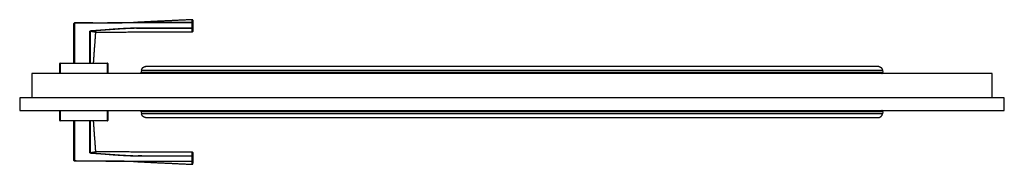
# Model space of a CAD drawing. Header units: millimetres. Extents: x -10980 to 5840, y 5 to 4205.
# Tile 11 of 32: x -3978 to -2934, y 1042 to 1195. Entities that reach past the tile are written whole.
import ezdxf

# ---------------------------------------------------------------- set-up
doc = ezdxf.new("R2010")
doc.units = ezdxf.units.MM
doc.layers.add('151', color=250, linetype='Continuous')

msp = doc.modelspace()

# ---------------------------------------------------------------- linework, layer by layer
at = {"layer": '151', "linetype": 'Continuous', "lineweight": -3}
for p, q in [((-3920.1, 1148.9), (-3920.1, 1191)), ((-3920.1, 1191), (-3919.6, 1191)), ((-3920.1, 1151.9), (-3920.1, 1191)), ((-3919.6, 1191), (-3919.6, 1191.5)), ((-3919.6, 1191), (-3919.6, 1148.9)), ((-3794.6, 1191.9), (-3857.1, 1191.9)), ((-3794.6, 1192), (-3794.6, 1191.6)), ((-3794.6, 1186.1), (-3794.6, 1191.6)), ((-3794.6, 1191.6), (-3794.1, 1191.6)), ((-3794.1, 1186.1), (-3794.1, 1191.6)), ((-3794.1, 1191.6), (-3794.1, 1186.1)), ((-3903.2, 1182.4), (-3903, 1182.4)), ((-3902.9, 1182.5), (-3903.1, 1182.4)), ((-3903.1, 1151.9), (-3903.1, 1182.4)), ((-3902.3, 1182.9), (-3902.6, 1182.7)), ((-3901.8, 1183.3), (-3901.7, 1182.8)), ((-3896.6, 1181.8), (-3898, 1182)), ((-3794.6, 1186.1), (-3794.6, 1185.7)), ((-3794.6, 1186.1), (-3794.1, 1186.1)), ((-3934.6, 1148.9), (-3934.6, 1148.4)), ((-3934.6, 1148.9), (-3884.6, 1148.9)), ((-3884.6, 1148.9), (-3884.6, 1148.4)), ((-3935.1, 1140.9), (-3935.1, 1148.4)), ((-3935.1, 1148.4), (-3934.6, 1148.4)), ((-3935.1, 1137.9), (-3935.1, 1148.4)), ((-3934.6, 1148.4), (-3934.6, 1137.9)), ((-3884.6, 1148.4), (-3934.6, 1148.4)), ((-3884.6, 1148.4), (-3884.1, 1148.4)), ((-3884.6, 1137.9), (-3884.6, 1148.4)), ((-3884.1, 1148.4), (-3884.1, 1140.9)), ((-3884.1, 1148.4), (-3884.1, 1137.9)), ((-3848.4, 1141.5), (-3848.8, 1139.3)), ((-3848.8, 1139.3), (-3062.4, 1139.3)), ((-3062.8, 1141.5), (-3062.4, 1139.3)), ((-2946.6, 1137.9), (-3964.6, 1137.9)), ((-3964.6, 1137.9), (-3964.6, 1111.9)), ((-2946.6, 1111.9), (-2946.6, 1137.9)), ((-3977.6, 1111.9), (-3977.6, 1098.6)), ((-2933.6, 1111.9), (-3977.6, 1111.9)), ((-2933.6, 1098.6), (-2933.6, 1111.9)), ((-3977.6, 1098.6), (-2933.6, 1098.6)), ((-3935.1, 1088.1), (-3935.1, 1098.6)), ((-3934.6, 1098.6), (-3934.6, 1088.1)), ((-3884.6, 1088.1), (-3884.6, 1098.6)), ((-3884.1, 1098.6), (-3884.1, 1088.1)), ((-3848.8, 1097.2), (-3848.4, 1095)), ((-3062.4, 1097.2), (-3848.8, 1097.2)), ((-3062.4, 1097.2), (-3062.8, 1095)), ((-3934.6, 1088.1), (-3935.1, 1088.1)), ((-3934.6, 1088.1), (-3934.6, 1087.6)), ((-3934.6, 1088.1), (-3884.6, 1088.1)), ((-3884.6, 1087.6), (-3934.6, 1087.6)), ((-3884.6, 1087.6), (-3934.6, 1087.6)), ((-3920.1, 1045.5), (-3920.1, 1087.6)), ((-3919.6, 1087.6), (-3919.6, 1045.5)), ((-3884.1, 1088.1), (-3884.6, 1088.1)), ((-3884.6, 1088.1), (-3884.6, 1087.6)), ((-3920.1, 1045.5), (-3920.1, 1084.6)), ((-3903.1, 1054.1), (-3903.1, 1084.6)), ((-3919.6, 1045.5), (-3920.1, 1045.5)), ((-3919.6, 1045), (-3919.6, 1045.5)), ((-3903, 1054.1), (-3903.2, 1054.1)), ((-3902.9, 1054), (-3903.1, 1054.1)), ((-3902.3, 1053.6), (-3902.6, 1053.8)), ((-3901.8, 1053.2), (-3901.7, 1053.7)), ((-3794.6, 1050.7), (-3794.6, 1050.4)), ((-3794.6, 1050.4), (-3794.1, 1050.4)), ((-3794.6, 1044.9), (-3794.6, 1050.4)), ((-3794.6, 1044.9), (-3794.6, 1044.5)), ((-3794.6, 1044.9), (-3794.1, 1044.9)), ((-3794.1, 1050.4), (-3794.1, 1044.9))]:
    msp.add_line(p, q, dxfattribs=at)
for centre, start, end in [((-3919.6, 1191), 90.2042, 180), ((-3794.6, 1194.4), 0, 83.7702), ((-3794.6, 1182.4), 269.9804, 0), ((-3934.6, 1148.4), 90, 180), ((-3884.6, 1148.4), 0, 90), ((-3934.6, 1088.1), 180, 270), ((-3884.6, 1088.1), 270, 0), ((-3794.6, 1054.1), 0, 89.9817), ((-3919.6, 1045.5), 180, 269.7958), ((-3794.6, 1042.1), 274.6555, 0)]:
    msp.add_arc(centre, 0.5, start, end, dxfattribs=at)
for centre, major_axis, ratio, start_param, end_param in [((-3794.6, 1191.6), (-0.5, 0), 0.869204, 3.141593, 4.71349), ((-3896.4, 1181.3), (0.156, 0.475), 1, 0.000012, 1.811516), ((-3794.6, 1186.1), (0.5, 0), 0.775308, 4.712325, 6.283185), ((-3896.4, 1055.2), (0.156, -0.475), 1, 4.470352, 6.283174), ((-3794.6, 1050.4), (-0.5, 0), 0.775308, 3.141593, 4.712453), ((-3794.6, 1044.9), (0.5, 0), 0.869204, 4.711288, 6.283185)]:
    msp.add_ellipse(centre, major_axis=major_axis, ratio=ratio, start_param=start_param, end_param=end_param, dxfattribs=at)
for points, degree in [([(-3900, 1191.7), (-3919.6, 1191.6)], 1), ([(-3794.1, 1194.9), (-3825.6, 1193.5), (-3857.1, 1191.9)], 2), ([(-3899.3, 1148.9), (-3896.9, 1181.3)], 1), ([(-3896.4, 1181.8), (-3845.5, 1181.9), (-3794.6, 1181.9)], 2), ([(-3848.4, 1141.5), (-3586.5, 1141.5), (-3324.7, 1141.5), (-3062.8, 1141.5)], 3), ([(-3896.9, 1055.2), (-3899.3, 1087.6)], 1), ([(-3062.8, 1095), (-3324.7, 1095), (-3586.5, 1095), (-3848.4, 1095)], 3), ([(-3794.6, 1054.6), (-3845.5, 1054.6), (-3896.4, 1054.7)], 2), ([(-3857.1, 1044.6), (-3825.6, 1043), (-3794.1, 1041.6)], 2), ([(-3804.8, 1044.9), (-3801.4, 1044.9), (-3798, 1044.9), (-3794.6, 1044.9)], 3)]:
    msp.add_open_spline(points, degree=degree, dxfattribs=at)
for points, knots in [([(-3900, 1191.6), (-3901.3, 1191.6), (-3902.7, 1191.6), (-3909.2, 1191.5), (-3914.4, 1191.5), (-3919.6, 1191.5)], [0, 0, 0, 0, 0.202393, 0.202393, 1, 1, 1, 1]), ([(-3794.6, 1191.6), (-3799.8, 1191.6), (-3805, 1191.6), (-3815.4, 1191.6), (-3820.6, 1191.5), (-3828.5, 1191.5), (-3831.1, 1191.5), (-3836.3, 1191.5), (-3841.5, 1191.5), (-3846.7, 1191.4), (-3850.6, 1191.4), (-3851.9, 1191.4), (-3854.5, 1191.4), (-3855.8, 1191.4), (-3858.4, 1191.4), (-3859.7, 1191.4), (-3862.3, 1191.4), (-3863.6, 1191.4), (-3867.5, 1191.4), (-3870.1, 1191.4), (-3875.3, 1191.3), (-3877.9, 1191.3), (-3883.1, 1191.3), (-3885.7, 1191.3), (-3891, 1191.2), (-3893.6, 1191.2), (-3898.8, 1191.2), (-3901.4, 1191.1), (-3909.2, 1191.1), (-3914.4, 1191.1), (-3919.6, 1191)], [0, 0, 0, 0, 0.125, 0.125, 0.25, 0.25, 0.3125, 0.3125, 0.375, 0.4375, 0.4375, 0.46875, 0.46875, 0.5, 0.5, 0.53125, 0.53125, 0.5625, 0.5625, 0.625, 0.625, 0.6875, 0.6875, 0.75, 0.75, 0.8125, 0.8125, 0.875, 0.875, 1, 1, 1, 1]), ([(-3900, 1191.6), (-3898.7, 1191.6), (-3897.4, 1191.6), (-3893.6, 1191.7), (-3891, 1191.7), (-3885.7, 1191.7), (-3883.1, 1191.8), (-3877.9, 1191.8), (-3875.3, 1191.8), (-3870.1, 1191.8), (-3867.5, 1191.9), (-3863.6, 1191.9), (-3862.3, 1191.9), (-3859.7, 1191.9), (-3858.4, 1191.9), (-3855.8, 1191.9), (-3854.5, 1191.9), (-3851.9, 1191.9), (-3850.6, 1191.9), (-3846.7, 1191.9), (-3844.1, 1191.9), (-3838.9, 1192), (-3836.3, 1192), (-3831.1, 1192), (-3828.5, 1192), (-3823.2, 1192), (-3820.6, 1192), (-3816.9, 1192), (-3815.9, 1192), (-3814.8, 1192)], [0, 0, 0, 0, 0.045145, 0.045145, 0.136811, 0.136811, 0.228476, 0.228476, 0.320141, 0.320141, 0.411806, 0.411806, 0.457639, 0.457639, 0.503472, 0.503472, 0.549304, 0.549304, 0.595137, 0.595137, 0.686802, 0.686802, 0.778468, 0.778468, 0.870133, 0.870133, 0.961798, 0.961798, 1, 1, 1, 1]), ([(-3814.8, 1192), (-3813.3, 1192), (-3811.7, 1192), (-3805, 1192), (-3799.8, 1192), (-3794.6, 1192)], [0, 0, 0, 0, 0.225781, 0.225781, 1, 1, 1, 1]), ([(-3794.6, 1192), (-3794.6, 1192.3), (-3794.6, 1192.7), (-3794.6, 1193.1), (-3794.6, 1193.4), (-3794.6, 1193.5), (-3794.6, 1193.6), (-3794.6, 1193.7), (-3794.6, 1193.7), (-3794.6, 1193.9), (-3794.6, 1194), (-3794.6, 1194.3), (-3794.6, 1194.5), (-3794.6, 1194.7), (-3794.6, 1194.8), (-3794.6, 1194.9), (-3794.6, 1194.9), (-3794.6, 1194.9), (-3794.6, 1194.9), (-3794.6, 1194.9)], [0, 0, 0, 0, 0.124939, 0.249879, 0.249879, 0.312348, 0.343583, 0.343583, 0.374818, 0.374818, 0.499757, 0.499757, 0.624697, 0.749636, 0.874576, 0.874576, 0.999515, 0.999515, 1, 1, 1, 1]), ([(-3794.1, 1194.3), (-3794.1, 1194.2), (-3794.1, 1194.2), (-3794.1, 1194), (-3794.1, 1193.8), (-3794.1, 1193.6), (-3794.1, 1193.4), (-3794.1, 1193.3), (-3794.1, 1193.2), (-3794.1, 1193.1), (-3794.1, 1193), (-3794.1, 1192.9), (-3794.1, 1192.6), (-3794.1, 1192.3), (-3794.1, 1191.8), (-3794.1, 1191.6)], [0, 0, 0, 0, 0.043787, 0.203156, 0.362525, 0.362525, 0.521894, 0.521894, 0.561736, 0.561736, 0.601578, 0.681262, 0.681262, 0.840631, 1, 1, 1, 1]), ([(-3903.3, 1148.9), (-3903.3, 1154.5), (-3903.3, 1160.1), (-3903.3, 1171.2), (-3903.2, 1176.8), (-3903.2, 1182.4)], [0, 0, 0, 0, 0.5, 0.5, 1, 1, 1, 1]), ([(-3903.2, 1182.4), (-3903.2, 1182.4), (-3903.2, 1182.5), (-3903.2, 1182.5), (-3903.2, 1182.5), (-3903.2, 1182.6), (-3903.2, 1182.6), (-3903.2, 1182.7), (-3903.1, 1182.7), (-3903.1, 1182.7), (-3903.1, 1182.7), (-3903.1, 1182.8), (-3903.1, 1182.8), (-3903, 1182.8), (-3903, 1182.9), (-3902.9, 1182.9), (-3902.9, 1182.9), (-3902.9, 1183), (-3902.8, 1183), (-3902.8, 1183), (-3902.8, 1183), (-3902.7, 1183), (-3902.7, 1183.1), (-3902.6, 1183.1), (-3902.5, 1183.1), (-3902.4, 1183.2), (-3902.4, 1183.2), (-3902.3, 1183.2), (-3902.3, 1183.2), (-3902.2, 1183.3), (-3902.1, 1183.3), (-3901.9, 1183.3), (-3901.8, 1183.3), (-3901.8, 1183.3)], [0, 0, 0, 0, 0.0625, 0.0625, 0.09375, 0.09375, 0.125, 0.125, 0.1875, 0.1875, 0.21875, 0.21875, 0.25, 0.25, 0.3125, 0.3125, 0.375, 0.375, 0.40625, 0.40625, 0.4375, 0.4375, 0.5, 0.5, 0.625, 0.625, 0.6875, 0.6875, 0.75, 0.75, 0.875, 0.875, 1, 1, 1, 1]), ([(-3901.7, 1182.8), (-3901.9, 1182.8), (-3902, 1182.8), (-3902.1, 1182.8), (-3902.2, 1182.8), (-3902.3, 1182.8), (-3902.4, 1182.8), (-3902.5, 1182.7), (-3902.5, 1182.7), (-3902.6, 1182.7), (-3902.6, 1182.7), (-3902.7, 1182.7), (-3902.7, 1182.6), (-3902.8, 1182.6), (-3902.8, 1182.6), (-3902.8, 1182.6), (-3902.9, 1182.6), (-3902.9, 1182.5), (-3902.9, 1182.5), (-3902.9, 1182.5), (-3902.9, 1182.5), (-3902.9, 1182.5), (-3902.9, 1182.5), (-3903, 1182.5), (-3903, 1182.5), (-3903, 1182.4), (-3903, 1182.4), (-3903, 1182.4), (-3903, 1182.4), (-3903, 1182.4)], [0, 0, 0, 0, 0.25, 0.25, 0.375, 0.375, 0.5, 0.5, 0.625, 0.625, 0.6875, 0.6875, 0.75, 0.75, 0.8125, 0.8125, 0.875, 0.875, 0.90625, 0.90625, 0.921875, 0.921875, 0.9375, 0.9375, 0.953125, 0.953125, 0.96875, 0.96875, 1, 1, 1, 1]), ([(-3901.7, 1182.8), (-3901.9, 1182.8), (-3902, 1182.8), (-3902.1, 1182.8), (-3902.2, 1182.8), (-3902.3, 1182.8), (-3902.4, 1182.8), (-3902.4, 1182.7), (-3902.5, 1182.7), (-3902.5, 1182.7), (-3902.6, 1182.7), (-3902.6, 1182.7), (-3902.6, 1182.7), (-3902.7, 1182.7), (-3902.7, 1182.6), (-3902.8, 1182.6), (-3902.8, 1182.6), (-3902.8, 1182.6), (-3902.9, 1182.6), (-3902.9, 1182.5), (-3902.9, 1182.5), (-3902.9, 1182.5), (-3902.9, 1182.5), (-3902.9, 1182.5), (-3902.9, 1182.5), (-3903, 1182.5), (-3903, 1182.5), (-3903, 1182.4), (-3903, 1182.4), (-3903, 1182.4), (-3903, 1182.4), (-3903, 1182.4), (-3903, 1182.4), (-3903, 1182.4)], [0, 0, 0, 0, 0.25, 0.25, 0.375, 0.375, 0.5, 0.5, 0.5625, 0.5625, 0.625, 0.625, 0.6875, 0.6875, 0.75, 0.75, 0.8125, 0.8125, 0.875, 0.875, 0.90625, 0.90625, 0.921875, 0.921875, 0.9375, 0.9375, 0.953125, 0.953125, 0.96875, 0.96875, 0.984375, 0.984375, 1, 1, 1, 1]), ([(-3896.9, 1181.3), (-3896.9, 1181.3), (-3896.9, 1181.3), (-3896.9, 1181.3), (-3896.9, 1181.3), (-3896.9, 1181.3), (-3896.9, 1181.3), (-3896.9, 1181.4), (-3897, 1181.4), (-3897.1, 1181.4), (-3897.2, 1181.4), (-3897.4, 1181.5), (-3897.4, 1181.5), (-3897.6, 1181.6), (-3897.7, 1181.6), (-3897.8, 1181.6), (-3897.8, 1181.6), (-3897.9, 1181.6), (-3898, 1181.7), (-3898.1, 1181.7), (-3898.2, 1181.7), (-3898.4, 1181.8), (-3898.6, 1181.8), (-3898.8, 1181.9), (-3899, 1181.9), (-3899.2, 1182), (-3899.5, 1182), (-3899.7, 1182.1), (-3899.9, 1182.1), (-3900, 1182.1), (-3900, 1182.1), (-3900.1, 1182.1), (-3900.2, 1182.1), (-3900.3, 1182.2), (-3900.6, 1182.2), (-3900.8, 1182.2), (-3901.2, 1182.3), (-3901.6, 1182.3), (-3902.1, 1182.3), (-3902.4, 1182.4), (-3902.5, 1182.4), (-3902.7, 1182.4), (-3902.9, 1182.4), (-3903, 1182.4)], [0, 0, 0, 0, 0.030549, 0.046186, 0.046186, 0.061822, 0.061822, 0.124367, 0.124367, 0.186912, 0.249458, 0.249458, 0.312003, 0.312003, 0.374548, 0.374548, 0.390184, 0.390184, 0.405821, 0.437093, 0.437093, 0.499638, 0.499638, 0.562184, 0.562184, 0.624729, 0.624729, 0.687274, 0.687274, 0.70291, 0.70291, 0.718547, 0.718547, 0.749819, 0.749819, 0.812364, 0.812364, 0.87491, 0.937455, 0.937455, 0.968727, 0.968727, 1, 1, 1, 1]), ([(-3903, 1182.4), (-3903, 1176.8), (-3903, 1171.2), (-3902.9, 1160.1), (-3902.9, 1154.5), (-3902.9, 1148.9)], [0, 0, 0, 0, 0.5, 0.5, 1, 1, 1, 1]), ([(-3901.8, 1183.3), (-3899.5, 1183.5), (-3897.3, 1183.6), (-3892.9, 1183.9), (-3890.6, 1184.1), (-3886.2, 1184.4), (-3883.9, 1184.6), (-3879.5, 1184.9), (-3877.3, 1185.1), (-3872.8, 1185.4), (-3870.6, 1185.5), (-3867.8, 1185.7), (-3867.2, 1185.7), (-3866.1, 1185.7), (-3865.5, 1185.8), (-3863.9, 1185.9), (-3862.8, 1185.9), (-3861.4, 1186), (-3861.1, 1186), (-3860.5, 1186), (-3859.7, 1186.1), (-3858.6, 1186.1), (-3857.7, 1186.1), (-3857.2, 1186.1), (-3856.9, 1186.1), (-3856.1, 1186.1), (-3855.5, 1186.1), (-3854.4, 1186.1), (-3853.8, 1186.1), (-3853, 1186.1), (-3852.7, 1186.1), (-3852.2, 1186.1), (-3851.3, 1186.1), (-3850.5, 1186.1), (-3849.4, 1186.1), (-3848.8, 1186.1), (-3843.8, 1186.1), (-3839.3, 1186.1), (-3832.6, 1186.1), (-3830.4, 1186.1), (-3825.9, 1186.1), (-3814.7, 1186.1), (-3803.5, 1186.1), (-3794.6, 1186.1)], [0, 0, 0, 0, 0.0625, 0.0625, 0.125, 0.125, 0.1875, 0.1875, 0.25, 0.25, 0.3125, 0.3125, 0.328125, 0.328125, 0.34375, 0.34375, 0.375, 0.375, 0.382812, 0.382812, 0.390625, 0.40625, 0.414062, 0.414062, 0.421875, 0.421875, 0.4375, 0.4375, 0.453125, 0.453125, 0.460937, 0.460937, 0.46875, 0.484375, 0.484375, 0.5, 0.5, 0.625, 0.625, 0.6875, 0.6875, 0.75, 1, 1, 1, 1]), ([(-3794.6, 1185.7), (-3803.5, 1185.7), (-3812.5, 1185.7), (-3823.6, 1185.7), (-3825.9, 1185.7), (-3830.4, 1185.7), (-3832.6, 1185.7), (-3839.3, 1185.7), (-3843.8, 1185.7), (-3848.8, 1185.7), (-3849.3, 1185.7), (-3850.5, 1185.7), (-3851.3, 1185.7), (-3852.1, 1185.7), (-3852.7, 1185.7), (-3853, 1185.7), (-3853.8, 1185.8), (-3854.4, 1185.8), (-3855.5, 1185.8), (-3856.1, 1185.8), (-3856.9, 1185.7), (-3857.2, 1185.7), (-3857.7, 1185.7), (-3858.6, 1185.7), (-3859.7, 1185.7), (-3860.5, 1185.6), (-3861.1, 1185.6), (-3861.4, 1185.6), (-3862.7, 1185.5), (-3863.9, 1185.5), (-3865.5, 1185.4), (-3866.1, 1185.3), (-3867.2, 1185.3), (-3870, 1185.1), (-3872.8, 1184.9), (-3877.2, 1184.6), (-3879.5, 1184.5), (-3883.9, 1184.1), (-3886.1, 1184), (-3890.6, 1183.6), (-3892.8, 1183.5), (-3897.3, 1183.1), (-3899.5, 1183), (-3901.7, 1182.8)], [0, 0, 0, 0, 0.25, 0.25, 0.3125, 0.3125, 0.375, 0.375, 0.5, 0.5, 0.515625, 0.515625, 0.53125, 0.539062, 0.539062, 0.546875, 0.546875, 0.5625, 0.5625, 0.578125, 0.578125, 0.585937, 0.585937, 0.59375, 0.609375, 0.617187, 0.617187, 0.625, 0.625, 0.65625, 0.65625, 0.671875, 0.671875, 0.6875, 0.75, 0.75, 0.8125, 0.8125, 0.875, 0.875, 0.9375, 0.9375, 1, 1, 1, 1]), ([(-3901.7, 1182.8), (-3901.5, 1182.8), (-3901.1, 1182.8), (-3900.7, 1182.7), (-3900.4, 1182.7), (-3900.2, 1182.7), (-3899.9, 1182.6), (-3899.8, 1182.6), (-3899.6, 1182.6), (-3899.6, 1182.6), (-3899.3, 1182.5), (-3899, 1182.5), (-3898.7, 1182.4), (-3898.3, 1182.3), (-3898, 1182.3), (-3897.7, 1182.2), (-3897.6, 1182.1), (-3897.4, 1182.1), (-3897.4, 1182.1), (-3897.3, 1182.1), (-3897.2, 1182.1), (-3897, 1182), (-3896.9, 1181.9), (-3896.7, 1181.9), (-3896.6, 1181.9), (-3896.5, 1181.8), (-3896.5, 1181.8), (-3896.4, 1181.8), (-3896.4, 1181.8), (-3896.4, 1181.8), (-3896.4, 1181.8), (-3896.4, 1181.8), (-3896.4, 1181.8)], [0, 0, 0, 0, 0.062534, 0.125068, 0.125068, 0.187602, 0.187602, 0.218869, 0.218869, 0.250136, 0.250136, 0.312671, 0.375205, 0.375205, 0.500273, 0.500273, 0.562807, 0.562807, 0.594074, 0.594074, 0.625341, 0.625341, 0.750409, 0.750409, 0.812943, 0.875478, 0.875478, 0.906745, 0.906745, 0.938012, 0.938012, 1, 1, 1, 1]), ([(-3896.4, 1181.8), (-3896.4, 1181.8), (-3896.4, 1181.8), (-3896.4, 1181.8), (-3896.4, 1181.8), (-3896.5, 1181.8), (-3896.5, 1181.8)], [0, 0, 0, 0, 0.023332, 0.023332, 0.709436, 1, 1, 1, 1]), ([(-3794.6, 1181.9), (-3794.6, 1181.9), (-3794.6, 1181.9), (-3794.6, 1181.9), (-3794.6, 1181.9), (-3794.6, 1181.9), (-3794.6, 1182), (-3794.6, 1182.1), (-3794.6, 1182.2), (-3794.6, 1182.2), (-3794.6, 1182.2), (-3794.6, 1182.3), (-3794.6, 1182.3), (-3794.6, 1182.4), (-3794.6, 1182.6), (-3794.6, 1182.9), (-3794.6, 1183.2), (-3794.6, 1183.6), (-3794.6, 1183.9), (-3794.6, 1184.1), (-3794.6, 1184.2), (-3794.6, 1184.2), (-3794.6, 1184.2), (-3794.6, 1184.3), (-3794.6, 1184.5), (-3794.6, 1184.7), (-3794.6, 1185.1), (-3794.6, 1185.4), (-3794.6, 1185.7)], [0, 0, 0, 0, 0.029669, 0.029669, 0.06097, 0.123572, 0.123572, 0.248776, 0.248776, 0.280077, 0.280077, 0.311378, 0.311378, 0.37398, 0.37398, 0.499184, 0.624388, 0.624388, 0.749592, 0.749592, 0.765242, 0.765242, 0.780893, 0.780893, 0.812194, 0.874796, 0.874796, 1, 1, 1, 1]), ([(-3794.1, 1186.1), (-3794.1, 1185.8), (-3794.1, 1185.5), (-3794.1, 1185.1), (-3794.1, 1185), (-3794.1, 1184.8), (-3794.1, 1184.8), (-3794.1, 1184.7), (-3794.1, 1184.6), (-3794.1, 1184.6), (-3794.1, 1184.3), (-3794.1, 1184.1), (-3794.1, 1183.7), (-3794.1, 1183.3), (-3794.1, 1183.1), (-3794.1, 1182.9), (-3794.1, 1182.8), (-3794.1, 1182.7), (-3794.1, 1182.7), (-3794.1, 1182.7), (-3794.1, 1182.7), (-3794.1, 1182.6), (-3794.1, 1182.5), (-3794.1, 1182.4), (-3794.1, 1182.4), (-3794.1, 1182.4), (-3794.1, 1182.4), (-3794.1, 1182.4), (-3794.1, 1182.4), (-3794.1, 1182.4)], [0, 0, 0, 0, 0.125223, 0.125223, 0.187834, 0.187834, 0.219139, 0.219139, 0.234792, 0.234792, 0.250445, 0.375668, 0.375668, 0.50089, 0.626113, 0.626113, 0.688724, 0.688724, 0.72003, 0.72003, 0.751335, 0.751335, 0.876558, 0.876558, 0.939169, 0.939169, 0.970475, 0.970475, 1, 1, 1, 1]), ([(-3847.6, 1137.9), (-3847.7, 1137.9), (-3847.7, 1137.9), (-3847.9, 1137.9), (-3847.9, 1137.9), (-3847.9, 1137.9), (-3848, 1138), (-3848, 1138), (-3848, 1138), (-3848.1, 1138), (-3848.2, 1138), (-3848.3, 1138.1), (-3848.3, 1138.1), (-3848.4, 1138.2), (-3848.4, 1138.2), (-3848.4, 1138.2), (-3848.4, 1138.2), (-3848.5, 1138.3), (-3848.5, 1138.3), (-3848.5, 1138.4), (-3848.6, 1138.4), (-3848.6, 1138.5), (-3848.6, 1138.5), (-3848.6, 1138.5), (-3848.7, 1138.5), (-3848.7, 1138.6), (-3848.7, 1138.6), (-3848.7, 1138.7), (-3848.7, 1138.7), (-3848.8, 1138.8), (-3848.8, 1138.8), (-3848.8, 1138.9), (-3848.8, 1138.9), (-3848.8, 1139), (-3848.8, 1139), (-3848.8, 1139), (-3848.8, 1139.1), (-3848.8, 1139.1), (-3848.8, 1139.2), (-3848.8, 1139.3), (-3848.8, 1139.3)], [0, 0, 0, 0, 0.125, 0.125, 0.1875, 0.1875, 0.21875, 0.21875, 0.25, 0.25, 0.375, 0.375, 0.4375, 0.4375, 0.46875, 0.46875, 0.5, 0.5, 0.5625, 0.5625, 0.625, 0.625, 0.65625, 0.65625, 0.6875, 0.6875, 0.75, 0.75, 0.78125, 0.78125, 0.8125, 0.8125, 0.875, 0.875, 0.890625, 0.890625, 0.90625, 0.9375, 0.9375, 1, 1, 1, 1]), ([(-3848.4, 1141.5), (-3848.4, 1141.6), (-3848.3, 1141.8), (-3848.2, 1142.1), (-3848.2, 1142.3), (-3848.1, 1142.5), (-3848.1, 1142.6), (-3848, 1142.7), (-3848, 1142.7), (-3848, 1142.8), (-3847.9, 1142.8), (-3847.9, 1143), (-3847.8, 1143.1), (-3847.6, 1143.3), (-3847.5, 1143.5), (-3847.4, 1143.6), (-3847.4, 1143.6), (-3847.4, 1143.7), (-3847.3, 1143.7), (-3847.3, 1143.8), (-3847.2, 1143.8), (-3847.1, 1144), (-3847, 1144.1), (-3846.8, 1144.3), (-3846.7, 1144.3), (-3846.5, 1144.5), (-3846.3, 1144.6), (-3846.2, 1144.7), (-3846.1, 1144.7), (-3846, 1144.8), (-3846, 1144.8), (-3845.8, 1144.9), (-3845.7, 1144.9), (-3845.5, 1145), (-3845.3, 1145.1), (-3845, 1145.2), (-3844.8, 1145.2), (-3844.4, 1145.3), (-3844.3, 1145.3), (-3844.1, 1145.3), (-3844.1, 1145.3), (-3843.9, 1145.3), (-3843.9, 1145.3), (-3843.8, 1145.3)], [0, 0, 0, 0, 0.0625, 0.0625, 0.125, 0.125, 0.15625, 0.15625, 0.171875, 0.171875, 0.1875, 0.1875, 0.25, 0.25, 0.3125, 0.3125, 0.328125, 0.328125, 0.34375, 0.34375, 0.375, 0.375, 0.4375, 0.4375, 0.5, 0.5, 0.5625, 0.5625, 0.59375, 0.59375, 0.625, 0.625, 0.6875, 0.6875, 0.75, 0.75, 0.875, 0.875, 0.9375, 0.9375, 0.96875, 0.96875, 1, 1, 1, 1]), ([(-3066.8, 1145.3), (-3088.9, 1145.3), (-3133.3, 1145.3), (-3197.2, 1145.3), (-3256, 1145.3), (-3306.9, 1145.3), (-3349.7, 1145.3), (-3385.8, 1145.3), (-3422.6, 1145.3), (-3466.6, 1145.3), (-3522.7, 1145.3), (-3589.8, 1145.3), (-3667.8, 1145.3), (-3753.8, 1145.3), (-3813.9, 1145.3), (-3844.3, 1145.3)], [0, 0, 0, 0, 0.085172, 0.171127, 0.24678, 0.312131, 0.367181, 0.411929, 0.451434, 0.509512, 0.581671, 0.667909, 0.768227, 0.882625, 1, 1, 1, 1]), ([(-3066.8, 1145.3), (-3066.8, 1145.3), (-3066.7, 1145.3), (-3066.4, 1145.2), (-3066.2, 1145.2), (-3065.9, 1145.1), (-3065.7, 1145), (-3065.5, 1144.9), (-3065.4, 1144.9), (-3065.2, 1144.8), (-3065.2, 1144.8), (-3065.1, 1144.7), (-3065, 1144.7), (-3064.8, 1144.6), (-3064.7, 1144.5), (-3064.5, 1144.3), (-3064.4, 1144.3), (-3064.2, 1144.1), (-3064.1, 1144), (-3064, 1143.8), (-3063.9, 1143.8), (-3063.9, 1143.7), (-3063.8, 1143.7), (-3063.8, 1143.6), (-3063.8, 1143.6), (-3063.7, 1143.5), (-3063.6, 1143.3), (-3063.4, 1143.1), (-3063.3, 1143), (-3063.2, 1142.8), (-3063.2, 1142.8), (-3063.2, 1142.7), (-3063.2, 1142.7), (-3063.1, 1142.6), (-3063.1, 1142.5), (-3063, 1142.3), (-3063, 1142.1), (-3062.9, 1141.8), (-3062.8, 1141.6), (-3062.8, 1141.5)], [0, 0, 0, 0, 0.035397, 0.035397, 0.173198, 0.173198, 0.242098, 0.242098, 0.310998, 0.310998, 0.345448, 0.345448, 0.379898, 0.379898, 0.448799, 0.448799, 0.517699, 0.517699, 0.586599, 0.586599, 0.621049, 0.621049, 0.638274, 0.638274, 0.655499, 0.655499, 0.724399, 0.724399, 0.793299, 0.793299, 0.810525, 0.810525, 0.82775, 0.82775, 0.8622, 0.8622, 0.9311, 0.9311, 1, 1, 1, 1]), ([(-3063.6, 1137.9), (-3063.5, 1137.9), (-3063.4, 1137.9), (-3063.3, 1137.9), (-3063.2, 1138), (-3063.1, 1138), (-3063.1, 1138), (-3063, 1138), (-3063, 1138), (-3063, 1138.1), (-3063, 1138.1), (-3062.9, 1138.1), (-3062.9, 1138.1), (-3062.8, 1138.2), (-3062.8, 1138.2), (-3062.7, 1138.3), (-3062.7, 1138.3), (-3062.7, 1138.3), (-3062.7, 1138.3), (-3062.6, 1138.4), (-3062.6, 1138.4), (-3062.6, 1138.5), (-3062.5, 1138.5), (-3062.5, 1138.6), (-3062.5, 1138.6), (-3062.5, 1138.6), (-3062.5, 1138.7), (-3062.4, 1138.7), (-3062.4, 1138.8), (-3062.4, 1138.9), (-3062.4, 1138.9), (-3062.4, 1138.9), (-3062.4, 1139), (-3062.4, 1139), (-3062.4, 1139.1), (-3062.4, 1139.2), (-3062.4, 1139.2), (-3062.4, 1139.3), (-3062.4, 1139.3), (-3062.4, 1139.3)], [0, 0, 0, 0, 0.125, 0.125, 0.25, 0.25, 0.3125, 0.3125, 0.34375, 0.34375, 0.375, 0.375, 0.4375, 0.4375, 0.5, 0.5, 0.53125, 0.53125, 0.5625, 0.5625, 0.625, 0.625, 0.6875, 0.6875, 0.71875, 0.71875, 0.75, 0.75, 0.8125, 0.8125, 0.84375, 0.84375, 0.875, 0.875, 0.9375, 0.9375, 0.96875, 0.96875, 1, 1, 1, 1]), ([(-3848.8, 1097.2), (-3848.8, 1097.2), (-3848.8, 1097.2), (-3848.8, 1097.3), (-3848.8, 1097.3), (-3848.8, 1097.4), (-3848.8, 1097.4), (-3848.8, 1097.5), (-3848.8, 1097.6), (-3848.8, 1097.6), (-3848.8, 1097.6), (-3848.8, 1097.7), (-3848.7, 1097.8), (-3848.7, 1097.8), (-3848.7, 1097.8), (-3848.7, 1097.9), (-3848.7, 1097.9), (-3848.6, 1098), (-3848.6, 1098), (-3848.6, 1098.1), (-3848.5, 1098.1), (-3848.5, 1098.2), (-3848.5, 1098.2), (-3848.5, 1098.2), (-3848.4, 1098.2), (-3848.4, 1098.3), (-3848.4, 1098.3), (-3848.3, 1098.4), (-3848.3, 1098.4), (-3848.2, 1098.4), (-3848.2, 1098.4), (-3848.2, 1098.5), (-3848.2, 1098.5), (-3848.1, 1098.5), (-3848.1, 1098.5), (-3848, 1098.5), (-3847.9, 1098.6), (-3847.7, 1098.6), (-3847.7, 1098.6), (-3847.6, 1098.6)], [0, 0, 0, 0, 0.03125, 0.03125, 0.0625, 0.0625, 0.125, 0.125, 0.15625, 0.15625, 0.1875, 0.1875, 0.25, 0.25, 0.28125, 0.28125, 0.3125, 0.3125, 0.375, 0.375, 0.4375, 0.4375, 0.46875, 0.46875, 0.5, 0.5, 0.5625, 0.5625, 0.625, 0.625, 0.65625, 0.65625, 0.6875, 0.6875, 0.75, 0.75, 0.875, 0.875, 1, 1, 1, 1]), ([(-3062.4, 1097.2), (-3062.4, 1097.2), (-3062.4, 1097.3), (-3062.4, 1097.4), (-3062.4, 1097.4), (-3062.4, 1097.4), (-3062.4, 1097.5), (-3062.4, 1097.5), (-3062.4, 1097.6), (-3062.4, 1097.6), (-3062.4, 1097.7), (-3062.4, 1097.7), (-3062.4, 1097.8), (-3062.5, 1097.8), (-3062.5, 1097.8), (-3062.5, 1097.9), (-3062.5, 1098), (-3062.5, 1098), (-3062.6, 1098), (-3062.6, 1098), (-3062.6, 1098.1), (-3062.6, 1098.1), (-3062.7, 1098.2), (-3062.7, 1098.2), (-3062.8, 1098.3), (-3062.8, 1098.3), (-3062.8, 1098.3), (-3062.8, 1098.3), (-3062.9, 1098.4), (-3062.9, 1098.4), (-3063, 1098.5), (-3063.1, 1098.5), (-3063.2, 1098.5), (-3063.2, 1098.5), (-3063.2, 1098.5), (-3063.2, 1098.5), (-3063.3, 1098.6), (-3063.3, 1098.6), (-3063.4, 1098.6), (-3063.5, 1098.6), (-3063.6, 1098.6)], [0, 0, 0, 0, 0.0625, 0.0625, 0.09375, 0.109375, 0.109375, 0.125, 0.125, 0.1875, 0.1875, 0.21875, 0.21875, 0.25, 0.25, 0.3125, 0.3125, 0.34375, 0.34375, 0.375, 0.375, 0.4375, 0.4375, 0.5, 0.5, 0.53125, 0.53125, 0.5625, 0.5625, 0.625, 0.625, 0.75, 0.75, 0.78125, 0.78125, 0.8125, 0.8125, 0.875, 0.875, 1, 1, 1, 1]), ([(-3903.2, 1054.1), (-3903.2, 1059.7), (-3903.3, 1065.3), (-3903.3, 1076.4), (-3903.3, 1082), (-3903.3, 1087.6)], [0, 0, 0, 0, 0.5, 0.5, 1, 1, 1, 1]), ([(-3902.9, 1087.6), (-3902.9, 1082), (-3902.9, 1076.4), (-3903, 1065.3), (-3903, 1059.7), (-3903, 1054.1)], [0, 0, 0, 0, 0.5, 0.5, 1, 1, 1, 1]), ([(-3844.3, 1091.2), (-3844.4, 1091.2), (-3844.5, 1091.2), (-3844.8, 1091.3), (-3845, 1091.3), (-3845.3, 1091.4), (-3845.5, 1091.5), (-3845.7, 1091.6), (-3845.8, 1091.6), (-3846, 1091.7), (-3846, 1091.7), (-3846.1, 1091.8), (-3846.2, 1091.8), (-3846.3, 1091.9), (-3846.5, 1092), (-3846.7, 1092.2), (-3846.8, 1092.2), (-3847, 1092.4), (-3847.1, 1092.5), (-3847.2, 1092.7), (-3847.3, 1092.7), (-3847.3, 1092.8), (-3847.4, 1092.8), (-3847.4, 1092.9), (-3847.4, 1092.9), (-3847.5, 1093), (-3847.6, 1093.1), (-3847.8, 1093.4), (-3847.9, 1093.5), (-3847.9, 1093.7), (-3848, 1093.7), (-3848, 1093.8), (-3848, 1093.8), (-3848.1, 1093.9), (-3848.1, 1094), (-3848.2, 1094.2), (-3848.2, 1094.4), (-3848.3, 1094.7), (-3848.4, 1094.9), (-3848.4, 1095)], [0, 0, 0, 0, 0.035397, 0.035397, 0.173198, 0.173198, 0.242098, 0.242098, 0.310998, 0.310998, 0.345448, 0.345448, 0.379898, 0.379898, 0.448799, 0.448799, 0.517699, 0.517699, 0.586599, 0.586599, 0.621049, 0.621049, 0.638274, 0.638274, 0.655499, 0.655499, 0.724399, 0.724399, 0.793299, 0.793299, 0.810525, 0.810525, 0.82775, 0.82775, 0.8622, 0.8622, 0.9311, 0.9311, 1, 1, 1, 1]), ([(-3844.3, 1091.2), (-3822.3, 1091.2), (-3777.9, 1091.2), (-3714, 1091.2), (-3655.1, 1091.2), (-3604.3, 1091.2), (-3561.5, 1091.2), (-3525.4, 1091.2), (-3488.5, 1091.2), (-3444.6, 1091.2), (-3388.5, 1091.2), (-3321.4, 1091.2), (-3243.4, 1091.2), (-3157.3, 1091.2), (-3097.3, 1091.2), (-3066.9, 1091.2)], [0, 0, 0, 0, 0.085172, 0.171127, 0.24678, 0.312131, 0.367181, 0.411929, 0.451434, 0.509512, 0.581671, 0.667909, 0.768227, 0.882625, 1, 1, 1, 1]), ([(-3066.9, 1091.2), (-3066.8, 1091.2), (-3066.7, 1091.2), (-3066.4, 1091.3), (-3066.2, 1091.3), (-3065.9, 1091.4), (-3065.7, 1091.5), (-3065.5, 1091.6), (-3065.4, 1091.6), (-3065.2, 1091.7), (-3065.2, 1091.7), (-3065.1, 1091.8), (-3065, 1091.8), (-3064.8, 1091.9), (-3064.7, 1092), (-3064.5, 1092.2), (-3064.4, 1092.2), (-3064.2, 1092.4), (-3064.1, 1092.5), (-3064, 1092.7), (-3063.9, 1092.7), (-3063.9, 1092.8), (-3063.8, 1092.8), (-3063.8, 1092.9), (-3063.8, 1092.9), (-3063.7, 1093), (-3063.6, 1093.1), (-3063.4, 1093.4), (-3063.3, 1093.5), (-3063.2, 1093.7), (-3063.2, 1093.7), (-3063.2, 1093.8), (-3063.2, 1093.8), (-3063.1, 1093.9), (-3063.1, 1094), (-3063, 1094.2), (-3063, 1094.4), (-3062.9, 1094.7), (-3062.8, 1094.9), (-3062.8, 1095)], [0, 0, 0, 0, 0.03752, 0.03752, 0.175017, 0.175017, 0.243765, 0.243765, 0.312514, 0.312514, 0.346888, 0.346888, 0.381263, 0.381263, 0.450011, 0.450011, 0.51876, 0.51876, 0.587508, 0.587508, 0.621883, 0.621883, 0.63907, 0.63907, 0.656257, 0.656257, 0.725006, 0.725006, 0.793754, 0.793754, 0.810941, 0.810941, 0.828128, 0.828128, 0.862503, 0.862503, 0.931251, 0.931251, 1, 1, 1, 1]), ([(-3903, 1054.1), (-3902.9, 1054.1), (-3902.7, 1054.1), (-3902.5, 1054.1), (-3902.4, 1054.1), (-3902.1, 1054.2), (-3901.6, 1054.2), (-3901.2, 1054.2), (-3900.8, 1054.3), (-3900.6, 1054.3), (-3900.2, 1054.4), (-3900, 1054.4), (-3899.8, 1054.4), (-3899.7, 1054.4), (-3899.5, 1054.5), (-3899.4, 1054.5), (-3899.2, 1054.5), (-3899, 1054.6), (-3898.8, 1054.6), (-3898.6, 1054.7), (-3898.4, 1054.7), (-3898.1, 1054.8), (-3897.9, 1054.9), (-3897.7, 1054.9), (-3897.7, 1054.9), (-3897.6, 1054.9), (-3897.6, 1054.9), (-3897.4, 1055), (-3897.4, 1055), (-3897.2, 1055.1), (-3897.1, 1055.1), (-3897, 1055.1), (-3896.9, 1055.1), (-3896.9, 1055.2), (-3896.9, 1055.2), (-3896.9, 1055.2), (-3896.9, 1055.2), (-3896.9, 1055.2), (-3896.9, 1055.2), (-3896.9, 1055.2)], [0, 0, 0, 0, 0.031239, 0.031239, 0.062477, 0.062477, 0.124954, 0.187432, 0.187432, 0.249909, 0.249909, 0.312386, 0.312386, 0.343625, 0.343625, 0.374863, 0.374863, 0.437341, 0.437341, 0.499818, 0.499818, 0.562295, 0.624772, 0.624772, 0.656011, 0.656011, 0.68725, 0.68725, 0.749727, 0.749727, 0.812204, 0.874681, 0.937159, 0.937159, 0.968397, 0.968397, 0.999636, 0.999636, 1, 1, 1, 1]), ([(-3794.6, 1050.7), (-3794.6, 1050.8), (-3794.6, 1050.9), (-3794.6, 1051.1), (-3794.6, 1051.3), (-3794.6, 1051.5), (-3794.6, 1051.9), (-3794.6, 1052.4), (-3794.6, 1052.9), (-3794.6, 1053.3), (-3794.6, 1053.4), (-3794.6, 1053.6), (-3794.6, 1053.6), (-3794.6, 1053.7), (-3794.6, 1053.7), (-3794.6, 1053.9), (-3794.6, 1054), (-3794.6, 1054.2), (-3794.6, 1054.4), (-3794.6, 1054.5), (-3794.6, 1054.6), (-3794.6, 1054.6), (-3794.6, 1054.6), (-3794.6, 1054.6), (-3794.6, 1054.6)], [0, 0, 0, 0, 0.031195, 0.031195, 0.06239, 0.12478, 0.12478, 0.24956, 0.37434, 0.37434, 0.499121, 0.499121, 0.514718, 0.514718, 0.530316, 0.561511, 0.623901, 0.623901, 0.748681, 0.873461, 0.873461, 0.998241, 0.998241, 1, 1, 1, 1]), ([(-3919.6, 1045.5), (-3914.4, 1045.4), (-3909.2, 1045.4), (-3901.4, 1045.3), (-3898.8, 1045.3), (-3893.6, 1045.3), (-3891, 1045.3), (-3885.7, 1045.2), (-3883.1, 1045.2), (-3878.5, 1045.2), (-3876.4, 1045.2), (-3874.3, 1045.2)], [0, 0, 0, 0, 0.345036, 0.345036, 0.517554, 0.517554, 0.690072, 0.690072, 0.862589, 0.862589, 1, 1, 1, 1]), ([(-3794.6, 1044.5), (-3799.8, 1044.5), (-3805, 1044.5), (-3812.8, 1044.5), (-3815.4, 1044.5), (-3820.6, 1044.5), (-3823.2, 1044.5), (-3828.5, 1044.5), (-3831.1, 1044.5), (-3836.3, 1044.5), (-3838.9, 1044.5), (-3844.1, 1044.6), (-3846.7, 1044.6), (-3850.6, 1044.6), (-3851.9, 1044.6), (-3854.5, 1044.6), (-3855.8, 1044.6), (-3858.4, 1044.6), (-3859.7, 1044.6), (-3862.3, 1044.6), (-3863.6, 1044.6), (-3867.5, 1044.6), (-3870.1, 1044.6), (-3875.3, 1044.7), (-3877.9, 1044.7), (-3883.1, 1044.7), (-3885.7, 1044.7), (-3891, 1044.8), (-3893.6, 1044.8), (-3898.8, 1044.9), (-3901.4, 1044.9), (-3909.2, 1044.9), (-3914.4, 1045), (-3919.6, 1045)], [0, 0, 0, 0, 0.125, 0.125, 0.1875, 0.1875, 0.25, 0.25, 0.3125, 0.3125, 0.375, 0.375, 0.4375, 0.4375, 0.46875, 0.46875, 0.5, 0.5, 0.53125, 0.53125, 0.5625, 0.5625, 0.625, 0.625, 0.6875, 0.6875, 0.75, 0.75, 0.8125, 0.8125, 0.875, 0.875, 1, 1, 1, 1]), ([(-3901.8, 1053.2), (-3901.8, 1053.2), (-3901.9, 1053.2), (-3902.1, 1053.2), (-3902.2, 1053.2), (-3902.3, 1053.3), (-3902.4, 1053.3), (-3902.5, 1053.3), (-3902.5, 1053.4), (-3902.6, 1053.4), (-3902.6, 1053.4), (-3902.7, 1053.5), (-3902.8, 1053.5), (-3902.9, 1053.6), (-3902.9, 1053.6), (-3903, 1053.6), (-3903, 1053.7), (-3903.1, 1053.7), (-3903.1, 1053.7), (-3903.1, 1053.8), (-3903.1, 1053.8), (-3903.2, 1053.8), (-3903.2, 1053.9), (-3903.2, 1053.9), (-3903.2, 1054), (-3903.2, 1054), (-3903.2, 1054), (-3903.2, 1054.1), (-3903.2, 1054.1)], [0, 0, 0, 0, 0.125, 0.125, 0.25, 0.25, 0.375, 0.375, 0.4375, 0.4375, 0.5, 0.5, 0.625, 0.625, 0.6875, 0.6875, 0.75, 0.75, 0.8125, 0.8125, 0.84375, 0.84375, 0.875, 0.90625, 0.90625, 0.9375, 0.9375, 1, 1, 1, 1]), ([(-3903, 1054.1), (-3903, 1054.1), (-3903, 1054.1), (-3903, 1054.1), (-3903, 1054.1), (-3903, 1054), (-3903, 1054), (-3902.9, 1054), (-3902.9, 1054), (-3902.9, 1054), (-3902.9, 1054), (-3902.9, 1054), (-3902.9, 1054), (-3902.9, 1053.9), (-3902.8, 1053.9), (-3902.8, 1053.9), (-3902.8, 1053.9), (-3902.7, 1053.9), (-3902.7, 1053.8), (-3902.6, 1053.8), (-3902.6, 1053.8), (-3902.5, 1053.8), (-3902.5, 1053.8), (-3902.4, 1053.7), (-3902.3, 1053.7), (-3902.2, 1053.7), (-3902.1, 1053.7), (-3902, 1053.7), (-3901.9, 1053.7), (-3901.7, 1053.7)], [0, 0, 0, 0, 0.03125, 0.03125, 0.046875, 0.046875, 0.0625, 0.0625, 0.078125, 0.078125, 0.09375, 0.09375, 0.125, 0.125, 0.1875, 0.1875, 0.25, 0.25, 0.3125, 0.3125, 0.375, 0.375, 0.5, 0.5, 0.625, 0.625, 0.75, 0.75, 1, 1, 1, 1]), ([(-3903, 1054.1), (-3903, 1054.1), (-3903, 1054.1), (-3903, 1054.1), (-3903, 1054.1), (-3903, 1054.1), (-3903, 1054.1), (-3903, 1054), (-3903, 1054), (-3902.9, 1054), (-3902.9, 1054), (-3902.9, 1054), (-3902.9, 1054), (-3902.9, 1054), (-3902.9, 1054), (-3902.9, 1053.9), (-3902.8, 1053.9), (-3902.8, 1053.9), (-3902.8, 1053.9), (-3902.7, 1053.9), (-3902.7, 1053.8), (-3902.6, 1053.8), (-3902.6, 1053.8), (-3902.6, 1053.8), (-3902.5, 1053.8), (-3902.5, 1053.8), (-3902.4, 1053.8), (-3902.4, 1053.7), (-3902.3, 1053.7), (-3902.2, 1053.7), (-3902.1, 1053.7), (-3902, 1053.7), (-3901.9, 1053.7), (-3901.7, 1053.7)], [0, 0, 0, 0, 0.015625, 0.015625, 0.03125, 0.03125, 0.046875, 0.046875, 0.0625, 0.0625, 0.078125, 0.078125, 0.09375, 0.09375, 0.125, 0.125, 0.1875, 0.1875, 0.25, 0.25, 0.3125, 0.3125, 0.375, 0.375, 0.4375, 0.4375, 0.5, 0.5, 0.625, 0.625, 0.75, 0.75, 1, 1, 1, 1]), ([(-3794.6, 1050.4), (-3803.5, 1050.4), (-3812.5, 1050.4), (-3823.6, 1050.4), (-3825.9, 1050.4), (-3830.3, 1050.4), (-3832.6, 1050.4), (-3839.3, 1050.4), (-3843.7, 1050.4), (-3848.8, 1050.4), (-3849.3, 1050.4), (-3850.4, 1050.4), (-3851.3, 1050.4), (-3852.1, 1050.4), (-3852.7, 1050.4), (-3853, 1050.4), (-3853.8, 1050.4), (-3854.9, 1050.3), (-3856, 1050.3), (-3856.9, 1050.4), (-3857.1, 1050.4), (-3857.7, 1050.4), (-3858.5, 1050.4), (-3859.4, 1050.4), (-3860.2, 1050.5), (-3860.5, 1050.5), (-3861.1, 1050.5), (-3861.3, 1050.5), (-3862.7, 1050.6), (-3863.8, 1050.6), (-3865.5, 1050.7), (-3866.1, 1050.7), (-3867.2, 1050.8), (-3870, 1051), (-3872.8, 1051.1), (-3879.5, 1051.6), (-3883.9, 1051.9), (-3890.6, 1052.4), (-3892.8, 1052.6), (-3897.3, 1052.9), (-3899.5, 1053), (-3901.8, 1053.2)], [0, 0, 0, 0, 0.25, 0.25, 0.3125, 0.3125, 0.375, 0.375, 0.5, 0.5, 0.515625, 0.515625, 0.53125, 0.539063, 0.539063, 0.546875, 0.546875, 0.5625, 0.578125, 0.578125, 0.585938, 0.585938, 0.59375, 0.609375, 0.609375, 0.617188, 0.617188, 0.625, 0.625, 0.65625, 0.65625, 0.671875, 0.671875, 0.6875, 0.75, 0.75, 0.875, 0.875, 0.9375, 0.9375, 1, 1, 1, 1]), ([(-3901.7, 1053.7), (-3899.5, 1053.5), (-3897.3, 1053.4), (-3892.8, 1053), (-3890.6, 1052.9), (-3886.1, 1052.5), (-3883.9, 1052.4), (-3879.5, 1052), (-3877.2, 1051.9), (-3872.8, 1051.6), (-3870.5, 1051.4), (-3867.8, 1051.2), (-3867.2, 1051.2), (-3866.1, 1051.2), (-3865.5, 1051.1), (-3863.9, 1051), (-3862.7, 1051), (-3861.4, 1050.9), (-3861.1, 1050.9), (-3860.5, 1050.9), (-3859.7, 1050.8), (-3858.6, 1050.8), (-3857.7, 1050.8), (-3857.2, 1050.7), (-3856.9, 1050.7), (-3856.1, 1050.7), (-3855.5, 1050.7), (-3854.4, 1050.7), (-3853.8, 1050.7), (-3853, 1050.7), (-3852.7, 1050.7), (-3852.1, 1050.7), (-3851.3, 1050.8), (-3850.5, 1050.8), (-3849.3, 1050.8), (-3848.8, 1050.8), (-3843.8, 1050.7), (-3839.3, 1050.7), (-3832.6, 1050.7), (-3830.4, 1050.7), (-3825.9, 1050.7), (-3814.7, 1050.7), (-3803.5, 1050.7), (-3794.6, 1050.7)], [0, 0, 0, 0, 0.0625, 0.0625, 0.125, 0.125, 0.1875, 0.1875, 0.25, 0.25, 0.3125, 0.3125, 0.328125, 0.328125, 0.34375, 0.34375, 0.375, 0.375, 0.382812, 0.382812, 0.390625, 0.40625, 0.414062, 0.414062, 0.421875, 0.421875, 0.4375, 0.4375, 0.453125, 0.453125, 0.460937, 0.460937, 0.46875, 0.484375, 0.484375, 0.5, 0.5, 0.625, 0.625, 0.6875, 0.6875, 0.75, 1, 1, 1, 1]), ([(-3874.3, 1045.2), (-3873.8, 1045.2), (-3873.3, 1045.2), (-3870.1, 1045.1), (-3867.5, 1045.1), (-3863.6, 1045.1), (-3862.3, 1045.1), (-3859.7, 1045.1), (-3858.4, 1045.1), (-3855.8, 1045.1), (-3854.5, 1045.1), (-3851.9, 1045.1), (-3850.6, 1045.1), (-3846.7, 1045.1), (-3841.5, 1045), (-3836.3, 1045), (-3831.1, 1045), (-3828.5, 1045), (-3820.6, 1045), (-3815.4, 1044.9), (-3808.4, 1044.9), (-3806.6, 1044.9), (-3804.8, 1044.9)], [0, 0, 0, 0, 0.022885, 0.022885, 0.135343, 0.135343, 0.191571, 0.191571, 0.2478, 0.2478, 0.304029, 0.304029, 0.360258, 0.360258, 0.472715, 0.585172, 0.585172, 0.69763, 0.69763, 0.922545, 0.922545, 1, 1, 1, 1]), ([(-3794.6, 1041.6), (-3794.6, 1041.6), (-3794.6, 1041.6), (-3794.6, 1041.7), (-3794.6, 1041.8), (-3794.6, 1042), (-3794.6, 1042.2), (-3794.6, 1042.4), (-3794.6, 1042.6), (-3794.6, 1042.8), (-3794.6, 1042.8), (-3794.6, 1042.9), (-3794.6, 1043), (-3794.6, 1043.2), (-3794.6, 1043.3), (-3794.6, 1043.4), (-3794.6, 1043.4), (-3794.6, 1043.6), (-3794.6, 1043.7), (-3794.6, 1044), (-3794.6, 1044.2), (-3794.6, 1044.5)], [0, 0, 0, 0, 0.124218, 0.124218, 0.24933, 0.374441, 0.499553, 0.499553, 0.624665, 0.624665, 0.655943, 0.655943, 0.687221, 0.749777, 0.781054, 0.781054, 0.812332, 0.812332, 0.874888, 0.874888, 1, 1, 1, 1]), ([(-3794.1, 1054.1), (-3794.1, 1054.1), (-3794.1, 1054.1), (-3794.1, 1054.1), (-3794.1, 1054.1), (-3794.1, 1054), (-3794.1, 1053.9), (-3794.1, 1053.7), (-3794.1, 1053.5), (-3794.1, 1053.4), (-3794.1, 1053.3), (-3794.1, 1053.3), (-3794.1, 1053.2), (-3794.1, 1053.2), (-3794.1, 1053.2), (-3794.1, 1053), (-3794.1, 1052.8), (-3794.1, 1052.4), (-3794.1, 1052), (-3794.1, 1051.5), (-3794.1, 1050.9), (-3794.1, 1050.7), (-3794.1, 1050.4)], [0, 0, 0, 0, 0.001992, 0.001992, 0.126743, 0.126743, 0.251494, 0.376245, 0.376245, 0.438621, 0.438621, 0.469808, 0.485402, 0.485402, 0.500996, 0.500996, 0.625747, 0.625747, 0.750498, 0.875249, 0.875249, 1, 1, 1, 1]), ([(-3794.1, 1044.9), (-3794.1, 1044.7), (-3794.1, 1044.2), (-3794.1, 1043.9), (-3794.1, 1043.6), (-3794.1, 1043.5), (-3794.1, 1043.4), (-3794.1, 1043.3), (-3794.1, 1043.1), (-3794.1, 1042.9), (-3794.1, 1042.7), (-3794.1, 1042.5), (-3794.1, 1042.4), (-3794.1, 1042.4)], [0, 0, 0, 0, 0.179727, 0.359454, 0.359454, 0.449317, 0.449317, 0.53918, 0.53918, 0.718907, 0.718907, 0.898634, 1, 1, 1, 1])]:
    msp.add_open_spline(points, degree=3, knots=knots, dxfattribs=at)
for points, weights, knots in [([(-3794.6, 1185.9), (-3807.1, 1185.9), (-3825.1, 1185.9), (-3844.5, 1185.9), (-3852.9, 1185.9), (-3857.1, 1185.9), (-3861.3, 1185.7), (-3872.5, 1185.2), (-3886.2, 1184.1), (-3898.4, 1183.1), (-3902.3, 1182.9)], [1.04304917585, 1.04124582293, 1.03470289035, 1.02897094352, 1.02727779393, 1.02659312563, 1.02622201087, 1.02465355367, 1.02160231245, 1.01898983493, 1.01824479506], [0, 0, 0, 0, 0.346679, 0.502082, 0.540918, 0.579791, 0.618723, 0.65771, 0.892016, 1, 1, 1, 1]), ([(-3902.3, 1053.6), (-3898.4, 1053.4), (-3886.2, 1052.4), (-3872.5, 1051.3), (-3861.3, 1050.8), (-3857.1, 1050.6), (-3852.9, 1050.6), (-3844.5, 1050.6), (-3825.1, 1050.6), (-3807.1, 1050.6), (-3794.6, 1050.6)], [1.01824479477, 1.01898983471, 1.02160231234, 1.02465355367, 1.02622201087, 1.02659312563, 1.02727779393, 1.02897094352, 1.03470289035, 1.04124582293, 1.04304917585], [0, 0, 0, 0, 0.107984, 0.34229, 0.381277, 0.420209, 0.459082, 0.497918, 0.653321, 1, 1, 1, 1])]:
    msp.add_rational_spline(points, weights, degree=3, knots=knots, dxfattribs=at)

doc.saveas('drawing.dxf')
